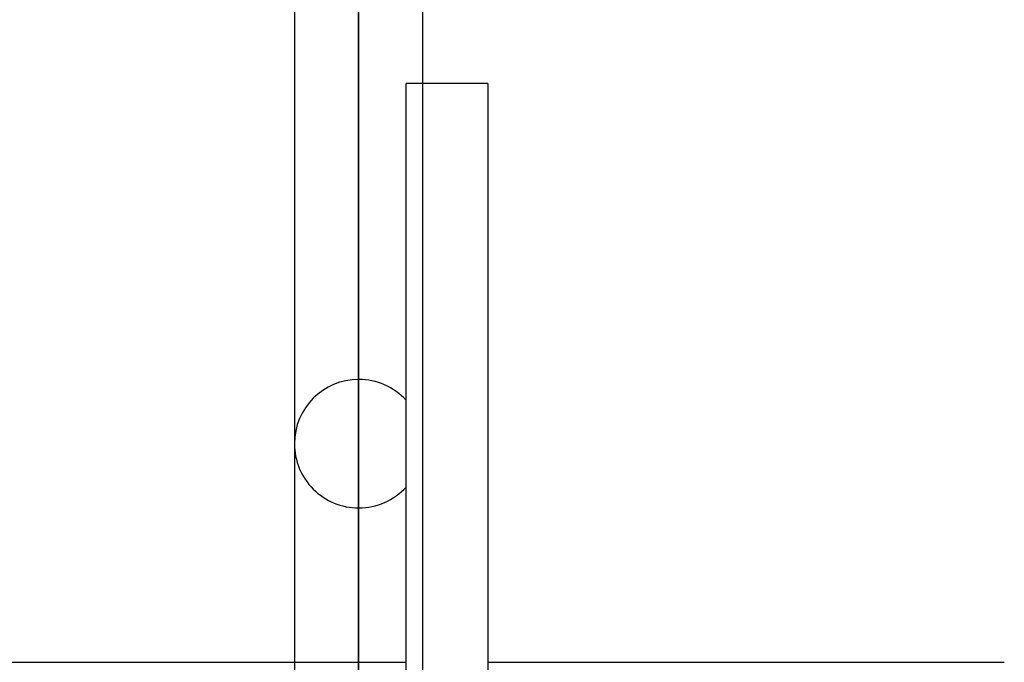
# Model space of a CAD drawing. Header units: millimetres. Extents: x -97 to 82, y -215 to 215.
# Tile 53 of 84: x -21 to -8, y 50 to 58. Entities that reach past the tile are written whole.
import ezdxf

# ---------------------------------------------------------------- set-up
doc = ezdxf.new("R2010")
doc.units = ezdxf.units.MM
doc.layers.add('MAIN-1', color=7, linetype='Continuous')
doc.layers.add('MAIN-2', color=7, linetype='Continuous')

msp = doc.modelspace()

# ---------------------------------------------------------------- linework, layer by layer
at = {"layer": 'MAIN-1'}
for p, q in [((-16.411, 120.621), (-16.411, 0)), ((-17.204, 119.877), (-17.204, 0)), ((-15.619, 0), (-15.619, 119.877)), ((-14.817, 57.06), (-15.619, 57.06)), ((-14.817, 57.06), (-14.817, 0)), ((-21.41, 49.928), (-17.204, 49.928)), ((-14.817, 49.928), (-8.45, 49.928))]:
    msp.add_line(p, q, dxfattribs=at)
at = {"layer": 'MAIN-2'}
for p, q in [((-16.411, 0), (-16.411, 120.621)), ((-16.411, 119.574), (-16.411, 43.901)), ((-16.411, 0), (-16.411, 119.574)), ((-16.411, 46.546), (-16.411, 61.34)), ((-16.411, 59.755), (-16.411, 45.481)), ((-15.827, 43.47), (-15.827, 57.06)), ((-15.619, 57.06), (-15.827, 57.06)), ((-16.411, 40.982), (-16.411, 53.414)), ((-15.827, 39.941), (-15.827, 52.087)), ((-16.411, 51.83), (-16.411, 39.857)), ((-17.204, 49.928), (-15.827, 49.928))]:
    msp.add_line(p, q, dxfattribs=at)
for start, end in [(89.9999, 179.9998), (42.4911, 89.9999), (179.9998, 270.0001), (270.0001, 317.5089)]:
    msp.add_arc((-16.411, 52.622), 0.792, start, end, dxfattribs=at)

doc.saveas('drawing.dxf')
